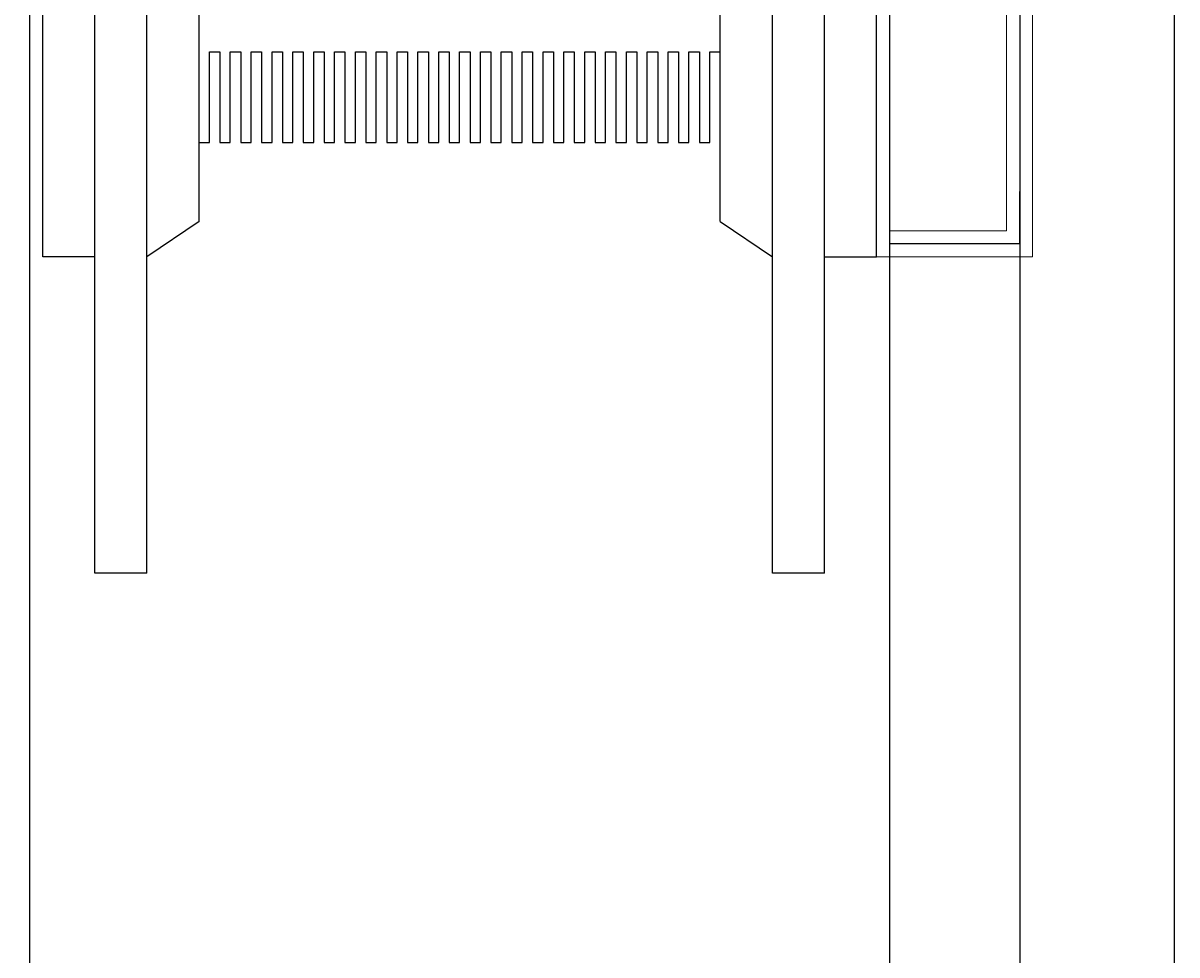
# Model space of a CAD drawing. Header units: centimetres. Extents: x -228435 to 111511, y -89367 to 428125.
# Tile 69 of 216: x -16553 to -14339, y 35515 to 37303. Entities that reach past the tile are written whole.
import ezdxf
from ezdxf.xclip import XClip

# ---------------------------------------------------------------- set-up
doc = ezdxf.new("R2010")
doc.units = ezdxf.units.CM
doc.header["$LTSCALE"] = 50
doc.header["$XCLIPFRAME"] = 0
doc.header["$PDMODE"] = 35
doc.header["$PDSIZE"] = 0.1
doc.linetypes.add('Balustrady$0$DASHED', pattern=[0.75, 0.5, -0.25])
doc.linetypes.add('DASHDOT2', pattern=[12.7, 6.35, -3.175, 0, -3.175])
doc.layers.get('0').update_dxf_attribs({"color": 8})
doc.layers.get('DEFPOINTS').update_dxf_attribs({"color": 8})
for name, color, linetype in [('ARCH_INFO_OSIE_IST', 8, 'DASHDOT2'), ('ARCH_SCHODY_IST', 8, 'Continuous'), ('ARCH_STROP', 8, 'Continuous'), ('ARCH_WIDOK_INNE_IST', 8, 'Continuous'), ('Balustrady$0$ARCH_WITRYNA', 8, 'Continuous'), ('Osie rzutów$0$ARCH_INFO_OSIE_OPISY_IST', 8, 'Continuous'), ('RYSUNKOWE_XREF', 8, 'Continuous')]:
    doc.layers.add(name, color=color, linetype=linetype)
doc.layers.add('Kondygnacja +0$0$ARCH_WIDOK', color=8, linetype='Continuous', lineweight=13)
doc.layers.add('Kondygnacja -1$0$ARCH_INFO_WYMIARY', color=8, linetype='Continuous', lineweight=9)
doc.styles.add('Kondygnacja -1$0$Romans', font='Romans.shx', dxfattribs={"width": 0.7})
doc.dimstyles.new('Kondygnacja -1$0$Wymiary 1-100', dxfattribs={"dimtxt": 12, "dimasz": 10, "dimexe": 5, "dimexo": 0, "dimgap": 4, "dimtad": 1, "dimrnd": 0.5, "dimzin": 12, "dimdsep": 46, "dimtxsty": 'Kondygnacja -1$0$Romans', "dimblk": 'Kondygnacja -1$0$_Oblique', "dimcen": 10, "dimdle": 10, "dimclrt": 55, "dimazin": 0, "dimtfac": 1, "dimtmove": 1, "dimatfit": 3, "dimfxl": 0, "dimtolj": 1, "dimtzin": 0, "dimarcsym": 0})

# ---------------------------------------------------------------- blocks, each defined once
blk = doc.blocks.new('Osie rzutów')
at = {"layer": 'ARCH_INFO_OSIE_IST', "ltscale": 10}
blk.add_line((10460, 12510), (10460, 4623.26), dxfattribs=at)
blk = doc.blocks.new('A$C6FDA0163')
at = {"layer": 'ARCH_INFO_OSIE_IST', "ltscale": 2}
blk.add_line((189.97, 96.08), (189.97, -1924.11), dxfattribs=at)
at = {"layer": 'ARCH_SCHODY_IST'}
for p, q in [((2.5, -1633.55), (2.5, -1136.11)), ((12.5, -1694.31), (12.5, -1148.51)), ((22.5, -1694.31), (22.5, -1150.9)), ((32.5, -1626.81), (32.5, -1153.3)), ((162.5, -1633.55), (162.5, -1174.45)), ((132.5, -1626.81), (132.5, -1177.26)), ((142.5, -1694.31), (142.5, -1179.65)), ((152.5, -1694.31), (152.5, -1182.05)), ((32.5, -1626.81), (22.5, -1633.55)), ((132.5, -1626.81), (142.5, -1633.55)), ((12.5, -1633.55), (2.5, -1633.55)), ((152.5, -1633.55), (162.5, -1633.55)), ((22.5, -1694.31), (12.5, -1694.31)), ((152.5, -1694.31), (142.5, -1694.31))]:
    blk.add_line(p, q, dxfattribs=at)
at = {"layer": 'ARCH_STROP'}
blk.add_lwpolyline([(-165, -117.05), (165, -117.05), (165, -1799.05), (-165, -1799.05)], close=True, dxfattribs=at)
at = {"layer": 'ARCH_WIDOK_INNE_IST'}
blk.add_lwpolyline([(32.5, -1611.6), (34.5, -1611.6), (34.5, -1594.22), (36.5, -1594.22), (36.5, -1611.6), (38.5, -1611.6), (38.5, -1594.22), (40.5, -1594.22), (40.5, -1611.6), (42.5, -1611.6), (42.5, -1594.22), (44.5, -1594.22), (44.5, -1611.6), (46.5, -1611.6), (46.5, -1594.22), (48.5, -1594.22), (48.5, -1611.6), (50.5, -1611.6), (50.5, -1594.22), (52.5, -1594.22), (52.5, -1611.6), (54.5, -1611.6), (54.5, -1594.22), (56.5, -1594.22), (56.5, -1611.6), (58.5, -1611.6), (58.5, -1594.22), (60.5, -1594.22), (60.5, -1611.6), (62.5, -1611.6), (62.5, -1594.22), (64.5, -1594.22), (64.5, -1611.6), (66.5, -1611.6), (66.5, -1594.22), (68.5, -1594.22), (68.5, -1611.6), (70.5, -1611.6), (70.5, -1594.22), (72.5, -1594.22), (72.5, -1611.6), (74.5, -1611.6), (74.5, -1594.22), (76.5, -1594.22), (76.5, -1611.6), (78.5, -1611.6), (78.5, -1594.22), (80.5, -1594.22), (80.5, -1611.6), (82.5, -1611.6), (82.5, -1594.22), (84.5, -1594.22), (84.5, -1611.6), (86.5, -1611.6), (86.5, -1594.22), (88.5, -1594.22), (88.5, -1611.6), (90.5, -1611.6), (90.5, -1594.22), (92.5, -1594.22), (92.5, -1611.6), (94.5, -1611.6), (94.5, -1594.22), (96.5, -1594.22), (96.5, -1611.6), (98.5, -1611.6), (98.5, -1594.22), (100.5, -1594.22), (100.5, -1611.6), (102.5, -1611.6), (102.5, -1594.22), (104.5, -1594.22), (104.5, -1611.6), (106.5, -1611.6), (106.5, -1594.22), (108.5, -1594.22), (108.5, -1611.6), (110.5, -1611.6), (110.5, -1594.22), (112.5, -1594.22), (112.5, -1611.6), (114.5, -1611.6), (114.5, -1594.22), (116.5, -1594.22), (116.5, -1611.6), (118.5, -1611.6), (118.5, -1594.22), (120.5, -1594.22), (120.5, -1611.6), (122.5, -1611.6), (122.5, -1594.22), (124.5, -1594.22), (124.5, -1611.6), (126.5, -1611.6), (126.5, -1594.22), (128.5, -1594.22), (128.5, -1611.6), (130.5, -1611.6), (130.5, -1594.22), (132.5, -1594.22)], dxfattribs=at)
at = {"layer": 'Balustrady$0$ARCH_WITRYNA', "linetype": 'Balustrady$0$DASHED', "ltscale": 10, "elevation": 630}
blk.add_lwpolyline([(189.94, -1246.05), (189.94, -1631.05), (164.94, -1631.05)], dxfattribs=at)
at = {"layer": 'Kondygnacja +0$0$ARCH_WIDOK'}
blk.add_lwpolyline([(162.44, -1633.55), (164.97, -1633.55), (164.97, -246.72), (162.44, -246.72)], dxfattribs=at)
at = {"layer": 'Kondygnacja +0$0$ARCH_WIDOK', "elevation": 630}
for points in [[(164.94, -1628.55), (187.44, -1628.55), (187.44, -1246.05)], [(192.44, -1246.05), (192.44, -1633.55), (164.94, -1633.55)]]:
    blk.add_lwpolyline(points, dxfattribs=at)
at = {"layer": 'RYSUNKOWE_XREF'}
blk.add_blockref('Osie rzutów', (-10460.03, -9819.05, -630), dxfattribs=at)
blk = doc.blocks.new('Kondygnacja -1$0$_Oblique')
at = {"color": 0, "linetype": 'ByBlock', "lineweight": -2}
blk.add_line((-0.5, -0.5), (0.5, 0.5), dxfattribs=at)
blk = doc.blocks.new('*D1079')
at = {"layer": 'DEFPOINTS', "color": 0, "lineweight": 40}
for p in [(-14451, 40750), (-14416.1, 35420), (-14343.7, 35420)]:
    blk.add_point(p, dxfattribs=at)
at = {"layer": 'Kondygnacja -1$0$ARCH_INFO_WYMIARY', "color": 0, "lineweight": -2}
for p, q in [((-14343.7, 40760), (-14343.7, 35410)), ((-14351.7, 40750), (-14338.7, 40750)), ((-14351.7, 35420), (-14338.7, 35420))]:
    blk.add_line(p, q, dxfattribs=at)
at = {"layer": 'Kondygnacja -1$0$ARCH_INFO_WYMIARY', "color": 0, "lineweight": -2, "xscale": 10, "yscale": 10, "zscale": 10}
for p, rotation in [((-14343.7, 40750), 90), ((-14343.7, 35420), 270)]:
    blk.add_blockref('Kondygnacja -1$0$_Oblique', p, dxfattribs=dict(at, rotation=rotation))
at = {"layer": 'Kondygnacja -1$0$ARCH_INFO_WYMIARY', "color": 55, "insert": (-14353.7, 38085), "char_height": 12, "attachment_point": 5, "rotation": 90, "style": 'Kondygnacja -1$0$Romans'}
blk.add_mtext('\\A1;5330', dxfattribs=at)

msp = doc.modelspace()

# ---------------------------------------------------------------- block references
ref = msp.add_blockref('A$C6FDA0163', (-16540, 53190.5, 630), dxfattribs=dict(xscale=10, yscale=10, zscale=10))
XClip(ref).set_block_clipping_path([(-400.031931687, -2219.05), (399.968068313, 380.95)])
at = {"layer": 'Osie rzutów$0$ARCH_INFO_OSIE_OPISY_IST', "xscale": 10, "yscale": 10, "zscale": 10}
msp.add_blockref('Osie rzutów', (-121140, -45000, 630), dxfattribs=at)

# ---------------------------------------------------------------- dimensions: what is measured, and where the dimension line sits
at = {"layer": 'Kondygnacja -1$0$ARCH_INFO_WYMIARY'}
dim = msp.add_linear_dim(base=(-14343.69528, 35419.95833, -5670), p1=(-14451.0454, 40750, -5670), p2=(-14416.13863, 35419.95833, -5670), angle=90, dimstyle='Kondygnacja -1$0$Wymiary 1-100', dxfattribs=at)
dim.commit()
dim.dimension.update_dxf_attribs({"geometry": '*D1079', "text_midpoint": (-14353.69528, 38084.97917, -5670)})

doc.saveas('drawing.dxf')
